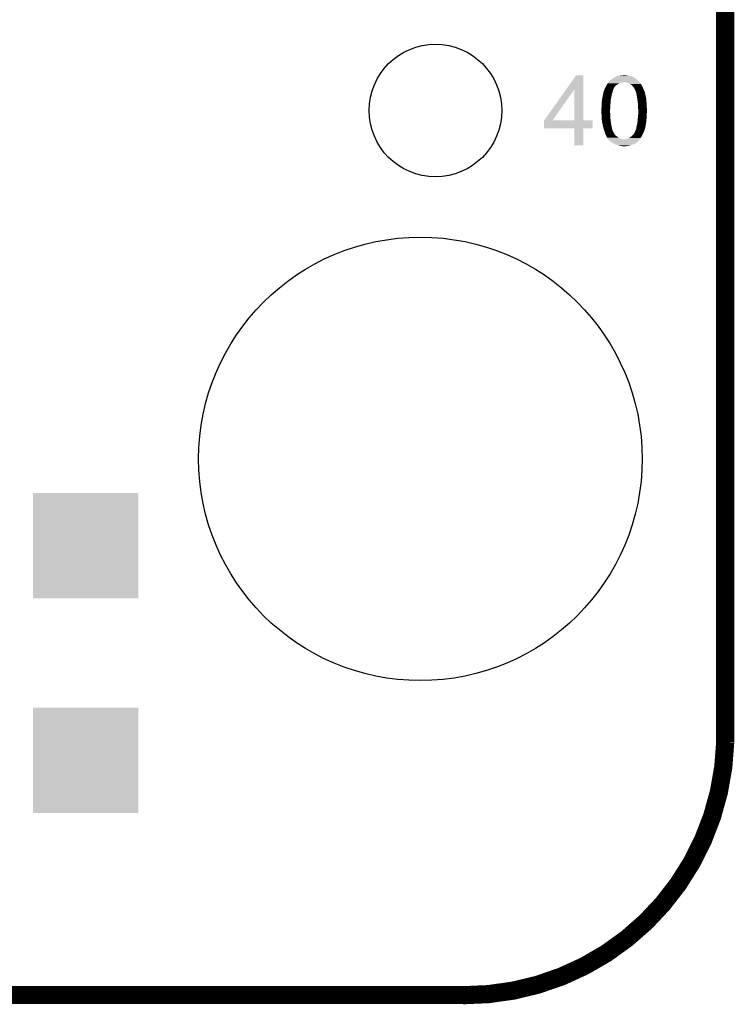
# Model space of a CAD drawing. Extents: x -9 to 122, y -9 to 65.
# Tile 193 of 256: x 112 to 122, y -9 to 5. Entities that reach past the tile are written whole.
import ezdxf

# ---------------------------------------------------------------- set-up
doc = ezdxf.new("R2010")
doc.units = 0
doc.layers.get('0').update_dxf_attribs({"linetype": 'CONTINUOUS'})
for name, color, linetype in [('CLICKER_4_FOR_R7FA4M2A_V100_GKO', 14, 'CONTINUOUS'), ('CLICKER_4_FOR_R7FA4M2A_V100_GTO', 12, 'CONTINUOUS'), ('CLICKER_4_FOR_R7FA4M2A_V100_GTS', 13, 'CONTINUOUS')]:
    doc.layers.add(name, color=color, linetype=linetype)

# ---------------------------------------------------------------- blocks, each defined once
blk = doc.blocks.new('SQUARE_168')
blk.add_solid([(0.7366, 0.7366), (0.7366, -0.7366), (-0.7366, 0.7366), (-0.7366, -0.7366)])
blk = doc.blocks.new('ROUND_36')
blk.add_circle((0, 0), 3.101)
blk = doc.blocks.new('ROUND_38')
blk.add_circle((0, 0), 0.927)

msp = doc.modelspace()

# ---------------------------------------------------------------- linework, layer by layer
at = {"layer": 'CLICKER_4_FOR_R7FA4M2A_V100_GKO', "const_width": 0.254}
for points in [[(121.5009, -4.96062), (121.5009, 60.833)], [(34.22396, -8.49884), (117.83568, -8.49884)]]:
    msp.add_lwpolyline(points, dxfattribs=at)
msp.add_lwpolyline([(117.83568, -8.50138, 0.4072922), (121.5009, -4.96062)], format="xyb", dxfattribs=at)
at = {"layer": 'CLICKER_4_FOR_R7FA4M2A_V100_GTO'}
for points in [[(119.278528, 4.168082), (119.415554, 4.361158), (119.514628, 4.168082), (119.51462, 4.361158)], [(119.415554, 4.361158), (119.41557, 4.36118), (119.51462, 4.361158), (119.41557, 4.36118)], [(119.869458, 4.2672), (119.883172, 4.282438), (120.303292, 4.2672), (120.291862, 4.282438)], [(119.883172, 4.282438), (119.88546, 4.28498), (120.291862, 4.282438), (120.288898, 4.28498)], [(119.88546, 4.28498), (119.89957, 4.29768), (120.288898, 4.28498), (120.27408, 4.29768)], [(119.89957, 4.29768), (119.91086, 4.30784), (120.27408, 4.29768), (120.261888, 4.30784)], [(119.91086, 4.30784), (119.913402, 4.31038), (120.261888, 4.30784), (120.25884, 4.31038)], [(119.913402, 4.31038), (119.915944, 4.31292), (120.25884, 4.31038), (120.255666, 4.31292)], [(119.915944, 4.31292), (119.923562, 4.315464), (120.255666, 4.31292), (120.252486, 4.315464)], [(119.923562, 4.315464), (119.92695, 4.32054), (120.252486, 4.315464), (120.24614, 4.32054)], [(119.92695, 4.32054), (119.928648, 4.323082), (120.24614, 4.32054), (120.241904, 4.323082)], [(119.928648, 4.323082), (119.938802, 4.325622), (120.241904, 4.323082), (120.23767, 4.325622)], [(119.938802, 4.325622), (119.942862, 4.32816), (120.23767, 4.325622), (120.233438, 4.32816)], [(119.942862, 4.32816), (119.950984, 4.333236), (120.233438, 4.32816), (120.225826, 4.333236)], [(119.950984, 4.333236), (119.95099, 4.33324), (120.225826, 4.333236), (120.223284, 4.33324)], [(119.95099, 4.33324), (119.95912, 4.33832), (120.223284, 4.33324), (120.215154, 4.33832)], [(119.95912, 4.33832), (119.978162, 4.345938), (120.215154, 4.33832), (120.202962, 4.345938)], [(119.978162, 4.345938), (119.984518, 4.34848), (120.202962, 4.345938), (120.190258, 4.34848)], [(119.984518, 4.34848), (119.992138, 4.35102), (120.190258, 4.34848), (120.177562, 4.35102)], [(119.992138, 4.35102), (120.014994, 4.358638), (120.177562, 4.35102), (120.154702, 4.358638)], [(120.014994, 4.358638), (120.015002, 4.35864), (120.154702, 4.358638), (120.154688, 4.35864)], [(120.015002, 4.35864), (120.03278, 4.36118), (120.154688, 4.35864), (120.13438, 4.36118)], [(120.03278, 4.36118), (120.05056, 4.36372), (120.13438, 4.36118), (120.1166, 4.36372)], [(120.05056, 4.36372), (120.088658, 4.36626), (120.1166, 4.36372), (120.101362, 4.36626)], [(118.968544, 3.731296), (119.278528, 4.168082), (119.085384, 3.731296), (119.392664, 4.168082)], [(119.392678, 3.73126), (119.392664, 4.168082), (119.514642, 3.73126), (119.514628, 4.168082)], [(119.798464, 4.122418), (119.802908, 4.1402), (119.923558, 4.122418), (119.92864, 4.1402)], [(119.802908, 4.1402), (119.80418, 4.145282), (119.92864, 4.1402), (119.929486, 4.145282)], [(119.80418, 4.145282), (119.804186, 4.147826), (119.929486, 4.145282), (119.92991, 4.147826)], [(119.804186, 4.147826), (119.806722, 4.150364), (119.92991, 4.147826), (119.930334, 4.150364)], [(119.806722, 4.150364), (119.80926, 4.155442), (119.930334, 4.150364), (119.931182, 4.155442)], [(119.80926, 4.155442), (119.811798, 4.16306), (119.931182, 4.155442), (119.935752, 4.16306)], [(119.811798, 4.16306), (119.813068, 4.168142), (119.935752, 4.16306), (119.938802, 4.168142)], [(119.813068, 4.168142), (119.81434, 4.173222), (119.938802, 4.168142), (119.939818, 4.173222)], [(119.81434, 4.173222), (119.81815, 4.180844), (119.939818, 4.173222), (119.941344, 4.180844)], [(119.81815, 4.180844), (119.81942, 4.18338), (119.941344, 4.180844), (119.943878, 4.18338)], [(119.81942, 4.18338), (119.820832, 4.185924), (119.943878, 4.18338), (119.94642, 4.185924)], [(119.820832, 4.185924), (119.825064, 4.193542), (119.94642, 4.185924), (119.948964, 4.193542)], [(119.825064, 4.193542), (119.826476, 4.196082), (119.948964, 4.193542), (119.951502, 4.196082)], [(119.826476, 4.196082), (119.83212, 4.20624), (119.951502, 4.196082), (119.959628, 4.20624)], [(119.83212, 4.20624), (119.839742, 4.221482), (119.959628, 4.20624), (119.971822, 4.221482)], [(119.839742, 4.221482), (119.843552, 4.229102), (119.971822, 4.221482), (119.981982, 4.229102)], [(119.843552, 4.229102), (119.844822, 4.23164), (119.981982, 4.229102), (119.986212, 4.23164)], [(119.844822, 4.23164), (119.848054, 4.23672), (119.986212, 4.23164), (119.99468, 4.23672)], [(119.848054, 4.23672), (119.856134, 4.24942), (119.99468, 4.23672), (120.01754, 4.24942)], [(119.856134, 4.24942), (119.8626, 4.25958), (120.01754, 4.24942), (120.037864, 4.25958)], [(119.8626, 4.25958), (119.862602, 4.259582), (120.037864, 4.25958), (120.037876, 4.259582)], [(119.862602, 4.259582), (119.864886, 4.262122), (120.037876, 4.259582), (120.055642, 4.262122)], [(119.864886, 4.262122), (119.869458, 4.2672), (120.055642, 4.262122), (120.070884, 4.2672)], [(120.116602, 4.264658), (120.101362, 4.2672), (120.305198, 4.264658), (120.303292, 4.2672)], [(120.13184, 4.25958), (120.116602, 4.264658), (120.309008, 4.25958), (120.305198, 4.264658)], [(120.144542, 4.2545), (120.13184, 4.25958), (120.312818, 4.2545), (120.309008, 4.25958)], [(120.167402, 4.2418), (120.144542, 4.2545), (120.322342, 4.2418), (120.312818, 4.2545)], [(120.171972, 4.23926), (120.167402, 4.2418), (120.32488, 4.23926), (120.322342, 4.2418)], [(120.185688, 4.23164), (120.171972, 4.23926), (120.32996, 4.23164), (120.32488, 4.23926)], [(120.190262, 4.229098), (120.185688, 4.23164), (120.330978, 4.229098), (120.32996, 4.23164)], [(120.19897, 4.218938), (120.190262, 4.229098), (120.33504, 4.218938), (120.330978, 4.229098)], [(120.205498, 4.21132), (120.19897, 4.218938), (120.339394, 4.21132), (120.33504, 4.218938)], [(120.215658, 4.20116), (120.205498, 4.21132), (120.3452, 4.20116), (120.339394, 4.21132)], [(120.218202, 4.198616), (120.215658, 4.20116), (120.346154, 4.198616), (120.3452, 4.20116)], [(120.220742, 4.19354), (120.218202, 4.198616), (120.348058, 4.19354), (120.346154, 4.198616)], [(120.22582, 4.188454), (120.220742, 4.19354), (120.349966, 4.188454), (120.348058, 4.19354)], [(120.225824, 4.185914), (120.22582, 4.188454), (120.350918, 4.185914), (120.349966, 4.188454)], [(120.229208, 4.18084), (120.225824, 4.185914), (120.35282, 4.18084), (120.350918, 4.185914)], [(120.23598, 4.170678), (120.229208, 4.18084), (120.357902, 4.170678), (120.35282, 4.18084)], [(120.2436, 4.155438), (120.23598, 4.170678), (120.36552, 4.155438), (120.357902, 4.170678)], [(120.24614, 4.150358), (120.2436, 4.155438), (120.367368, 4.150358), (120.36552, 4.155438)], [(120.25376, 4.127498), (120.24614, 4.150358), (120.37568, 4.127498), (120.367368, 4.150358)], [(119.774894, 3.9878), (119.77624, 4.010662), (119.89816, 3.9878), (119.899918, 4.010662)], [(119.77624, 4.010662), (119.777932, 4.02082), (119.899918, 4.010662), (119.9007, 4.02082)], [(119.777932, 4.02082), (119.783012, 4.0513), (119.9007, 4.02082), (119.90578, 4.0513)], [(119.783012, 4.0513), (119.78386, 4.05638), (119.90578, 4.0513), (119.906796, 4.05638)], [(119.78386, 4.05638), (119.793484, 4.102102), (119.906796, 4.05638), (119.915942, 4.102102)], [(119.793484, 4.102102), (119.79402, 4.10464), (119.915942, 4.102102), (119.916892, 4.10464)], [(119.79402, 4.10464), (119.798464, 4.122418), (119.916892, 4.10464), (119.923558, 4.122418)], [(120.25884, 4.10464), (120.25376, 4.127498), (120.381396, 4.10464), (120.37568, 4.127498)], [(120.260366, 4.097018), (120.25884, 4.10464), (120.3833, 4.097018), (120.381396, 4.10464)], [(120.260874, 4.094474), (120.260366, 4.097018), (120.383306, 4.094474), (120.3833, 4.097018)], [(120.261382, 4.091934), (120.260874, 4.094474), (120.38584, 4.091934), (120.383306, 4.094474)], [(120.26189, 4.089398), (120.261382, 4.091934), (120.385842, 4.089398), (120.38584, 4.091934)], [(120.263414, 4.081776), (120.26189, 4.089398), (120.38838, 4.081776), (120.385842, 4.089398)], [(120.26392, 4.07924), (120.263414, 4.081776), (120.388382, 4.07924), (120.38838, 4.081776)], [(120.265306, 4.071618), (120.26392, 4.07924), (120.388382, 4.071618), (120.388382, 4.07924)], [(120.266692, 4.063998), (120.265306, 4.071618), (120.39092, 4.063998), (120.388382, 4.071618)], [(120.269, 4.0513), (120.266692, 4.063998), (120.39346, 4.0513), (120.39092, 4.063998)], [(120.273356, 4.020818), (120.269, 4.0513), (120.39854, 4.020818), (120.39346, 4.0513)], [(120.275896, 4.00304), (120.273356, 4.020818), (120.39854, 4.00304), (120.39854, 4.020818)], [(120.27662, 3.99796), (120.275896, 4.00304), (120.399176, 3.99796), (120.39854, 4.00304)], [(120.278146, 3.98272), (120.27662, 3.99796), (120.40108, 3.98272), (120.399176, 3.99796)], [(119.76862, 3.896362), (119.771158, 3.9116), (119.892232, 3.896362), (119.89308, 3.9116)], [(119.76862, 3.86588), (119.76862, 3.896362), (119.89054, 3.86588), (119.892232, 3.896362)], [(119.76862, 3.865878), (119.76862, 3.86588), (119.89054, 3.865878), (119.89054, 3.86588)], [(119.76969, 3.845562), (119.76862, 3.865878), (119.89054, 3.845562), (119.89054, 3.865878)], [(119.771158, 3.9116), (119.77116, 3.911602), (119.89308, 3.9116), (119.89308, 3.911602)], [(119.77116, 3.94716), (119.7737, 3.96748), (119.89545, 3.94716), (119.896804, 3.96748)], [(119.77116, 3.911602), (119.77116, 3.94716), (119.89308, 3.911602), (119.89545, 3.94716)], [(119.7737, 3.96748), (119.774894, 3.9878), (119.896804, 3.96748), (119.89816, 3.9878)], [(120.279924, 3.964938), (120.278146, 3.98272), (120.40362, 3.964938), (120.40108, 3.98272)], [(120.2817, 3.947162), (120.279924, 3.964938), (120.40362, 3.947162), (120.40362, 3.964938)], [(120.2817, 3.91922), (120.2817, 3.947162), (120.40362, 3.91922), (120.40362, 3.947162)], [(120.2817, 3.90652), (120.2817, 3.91922), (120.404892, 3.90652), (120.40362, 3.91922)], [(120.283514, 3.893822), (120.2817, 3.90652), (120.40616, 3.893822), (120.404892, 3.90652)], [(120.28424, 3.888738), (120.283514, 3.893822), (120.40616, 3.888738), (120.40616, 3.893822)], [(120.28424, 3.837938), (120.28424, 3.888738), (120.40616, 3.837938), (120.40616, 3.888738)], [(118.96852, 3.619522), (118.968522, 3.731238), (119.646678, 3.619522), (119.6467, 3.731238)], [(118.968522, 3.73126), (118.968524, 3.731266), (119.392678, 3.73126), (119.341464, 3.731266)], [(118.968522, 3.731238), (118.968522, 3.73126), (119.6467, 3.731238), (119.514642, 3.73126)], [(118.968524, 3.731266), (118.968544, 3.731296), (119.341464, 3.731266), (119.085384, 3.731296)], [(119.770626, 3.82778), (119.76969, 3.845562), (119.89308, 3.82778), (119.89054, 3.845562)], [(119.77116, 3.81762), (119.770626, 3.82778), (119.89308, 3.81762), (119.89308, 3.82778)], [(119.771584, 3.810002), (119.77116, 3.81762), (119.89308, 3.810002), (119.89308, 3.81762)], [(119.772854, 3.78714), (119.771584, 3.810002), (119.89562, 3.78714), (119.89308, 3.810002)], [(119.7737, 3.7719), (119.772854, 3.78714), (119.89562, 3.7719), (119.89562, 3.78714)], [(119.774298, 3.761738), (119.7737, 3.7719), (119.89562, 3.761738), (119.89562, 3.7719)], [(119.775792, 3.73634), (119.774298, 3.761738), (119.89816, 3.73634), (119.89562, 3.761738)], [(119.77624, 3.72872), (119.775792, 3.73634), (119.89925, 3.72872), (119.89816, 3.73634)], [(119.78386, 3.68808), (119.77624, 3.72872), (119.905056, 3.68808), (119.89925, 3.72872)], [(120.27408, 3.71348), (120.274804, 3.723638), (120.396936, 3.71348), (120.39854, 3.723638)], [(120.274804, 3.723638), (120.27662, 3.74904), (120.39854, 3.723638), (120.39995, 3.74904)], [(120.27662, 3.74904), (120.279522, 3.76936), (120.39995, 3.74904), (120.40108, 3.76936)], [(120.279522, 3.76936), (120.2817, 3.7846), (120.40108, 3.76936), (120.403256, 3.7846)], [(120.2817, 3.7846), (120.281868, 3.78714), (120.403256, 3.7846), (120.40362, 3.78714)], [(120.281868, 3.78714), (120.284238, 3.822698), (120.40362, 3.78714), (120.40362, 3.822698)], [(120.284238, 3.822698), (120.28424, 3.8227), (120.40362, 3.822698), (120.40362, 3.8227)], [(120.28424, 3.8227), (120.28424, 3.837938), (120.40362, 3.8227), (120.40616, 3.837938)], [(119.392678, 3.6195), (118.96852, 3.619522), (119.646678, 3.6195), (119.646678, 3.619522)], [(119.39268, 3.619478), (119.392678, 3.6195), (119.51462, 3.619478), (119.646678, 3.6195)], [(119.3927, 3.385842), (119.39268, 3.619478), (119.514598, 3.385842), (119.51462, 3.619478)], [(119.78495, 3.683), (119.78386, 3.68808), (119.90578, 3.683), (119.905056, 3.68808)], [(119.790936, 3.65506), (119.78495, 3.683), (119.91086, 3.65506), (119.90578, 3.683)], [(119.79148, 3.65252), (119.790936, 3.65506), (119.911368, 3.65252), (119.91086, 3.65506)], [(119.796756, 3.62966), (119.79148, 3.65252), (119.91594, 3.62966), (119.911368, 3.65252)], [(119.7991, 3.619502), (119.796756, 3.62966), (119.918198, 3.619502), (119.91594, 3.62966)], [(119.80372, 3.606802), (119.7991, 3.619502), (119.92102, 3.606802), (119.918198, 3.619502)], [(119.809262, 3.59156), (119.80372, 3.606802), (119.926102, 3.59156), (119.92102, 3.606802)], [(119.811548, 3.583942), (119.809262, 3.59156), (119.92864, 3.583942), (119.926102, 3.59156)], [(119.81688, 3.56616), (119.811548, 3.583942), (119.937532, 3.56616), (119.92864, 3.583942)], [(120.241566, 3.578858), (120.2436, 3.58394), (120.36552, 3.578858), (120.36806, 3.58394)], [(120.2436, 3.58394), (120.245292, 3.589018), (120.36806, 3.58394), (120.3706, 3.589018)], [(120.245292, 3.589018), (120.24868, 3.59918), (120.3706, 3.589018), (120.37314, 3.59918)], [(120.24868, 3.59918), (120.253032, 3.60934), (120.37314, 3.59918), (120.375682, 3.60934)], [(120.253032, 3.60934), (120.256298, 3.616958), (120.375682, 3.60934), (120.37822, 3.616958)], [(120.256298, 3.616958), (120.258204, 3.632198), (120.37822, 3.616958), (120.383298, 3.632198)], [(120.258204, 3.632198), (120.25884, 3.63728), (120.383298, 3.632198), (120.384194, 3.63728)], [(120.25884, 3.63728), (120.26392, 3.66014), (120.384194, 3.63728), (120.38823, 3.66014)], [(120.26392, 3.66014), (120.268492, 3.67538), (120.38823, 3.66014), (120.39092, 3.67538)], [(120.268492, 3.67538), (120.27154, 3.685538), (120.39092, 3.67538), (120.392522, 3.685538)], [(120.27154, 3.685538), (120.27408, 3.71348), (120.392522, 3.685538), (120.396936, 3.71348)], [(119.817728, 3.56362), (119.81688, 3.56616), (119.9388, 3.56362), (119.937532, 3.56616)], [(119.823654, 3.545842), (119.817728, 3.56362), (119.948958, 3.545842), (119.9388, 3.56362)], [(119.8245, 3.543302), (119.823654, 3.545842), (119.951498, 3.543302), (119.948958, 3.545842)], [(119.824502, 3.5433), (119.8245, 3.543302), (119.951498, 3.5433), (119.951498, 3.543302)], [(119.82958, 3.533144), (119.824502, 3.5433), (119.956578, 3.533144), (119.951498, 3.5433)], [(119.83466, 3.52298), (119.82958, 3.533144), (119.966742, 3.52298), (119.956578, 3.533144)], [(119.835748, 3.520442), (119.83466, 3.52298), (119.969278, 3.520442), (119.966742, 3.52298)], [(119.841194, 3.50774), (119.835748, 3.520442), (119.98706, 3.50774), (119.969278, 3.520442)], [(119.84228, 3.505202), (119.841194, 3.50774), (119.990444, 3.505202), (119.98706, 3.50774)], [(119.849898, 3.492502), (119.84228, 3.505202), (120.007376, 3.492502), (119.990444, 3.505202)], [(119.8499, 3.4925), (119.849898, 3.492502), (120.007378, 3.4925), (120.007376, 3.492502)], [(119.857518, 3.482342), (119.8499, 3.4925), (120.025664, 3.482342), (120.007378, 3.4925)], [(119.858368, 3.4798), (119.857518, 3.482342), (120.030238, 3.4798), (120.025664, 3.482342)], [(119.86006, 3.474722), (119.858368, 3.4798), (120.044206, 3.474722), (120.030238, 3.4798)], [(119.862594, 3.469654), (119.86006, 3.474722), (120.058146, 3.469654), (120.044206, 3.474722)], [(119.86477, 3.469642), (119.862594, 3.469654), (120.058178, 3.469642), (120.058146, 3.469654)], [(119.865132, 3.46964), (119.86477, 3.469642), (120.070878, 3.46964), (120.058178, 3.469642)], [(119.86731, 3.4671), (119.865132, 3.46964), (120.08866, 3.4671), (120.070878, 3.46964)], [(119.880378, 3.45186), (119.86731, 3.4671), (120.291352, 3.45186), (120.303544, 3.4671)], [(119.883342, 3.44932), (119.880378, 3.45186), (120.28932, 3.44932), (120.291352, 3.45186)], [(119.89816, 3.43662), (119.883342, 3.44932), (120.275204, 3.43662), (120.28932, 3.44932)], [(120.096276, 3.4671), (120.101358, 3.469638), (120.303544, 3.4671), (120.305574, 3.469638)], [(120.101358, 3.469638), (120.1166, 3.47218), (120.305574, 3.469638), (120.307608, 3.47218)], [(120.1166, 3.47218), (120.125492, 3.47472), (120.307608, 3.47218), (120.30964, 3.47472)], [(120.125492, 3.47472), (120.13438, 3.477258), (120.30964, 3.47472), (120.311254, 3.477258)], [(120.13438, 3.477258), (120.15724, 3.48742), (120.311254, 3.477258), (120.31772, 3.48742)], [(120.15724, 3.48742), (120.180096, 3.50266), (120.31772, 3.48742), (120.32742, 3.50266)], [(120.180096, 3.50266), (120.1801, 3.502662), (120.32742, 3.50266), (120.32742, 3.502662)], [(120.1801, 3.502662), (120.192798, 3.510278), (120.32742, 3.502662), (120.33199, 3.510278)], [(120.192798, 3.510278), (120.210578, 3.528058), (120.33199, 3.510278), (120.34266, 3.528058)], [(120.210578, 3.528058), (120.21566, 3.53314), (120.34266, 3.528058), (120.344692, 3.53314)], [(120.21566, 3.53314), (120.225816, 3.545836), (120.344692, 3.53314), (120.34977, 3.545836)], [(120.225816, 3.545836), (120.22582, 3.548374), (120.34977, 3.545836), (120.350784, 3.548374)], [(120.22582, 3.548374), (120.228358, 3.55092), (120.350784, 3.548374), (120.351804, 3.55092)], [(120.228358, 3.55092), (120.229628, 3.55346), (120.351804, 3.55092), (120.35282, 3.55346)], [(120.229628, 3.55346), (120.2309, 3.556), (120.35282, 3.55346), (120.354724, 3.556)], [(120.2309, 3.556), (120.233438, 3.563618), (120.354724, 3.556), (120.360438, 3.563618)], [(120.233438, 3.563618), (120.23344, 3.56362), (120.360438, 3.563618), (120.360438, 3.56362)], [(120.23344, 3.56362), (120.238518, 3.571238), (120.360438, 3.56362), (120.362978, 3.571238)], [(120.238518, 3.571238), (120.241566, 3.578858), (120.362978, 3.571238), (120.36552, 3.578858)], [(119.514598, 3.38582), (119.3927, 3.385842), (119.514598, 3.38582), (119.514598, 3.385842)], [(119.912384, 3.42646), (119.89816, 3.43662), (120.263914, 3.42646), (120.275204, 3.43662)], [(119.912414, 3.426438), (119.912384, 3.42646), (120.26138, 3.426438), (120.263914, 3.42646)], [(119.915948, 3.423914), (119.912414, 3.426438), (120.261374, 3.423914), (120.26138, 3.426438)], [(119.923054, 3.418838), (119.915948, 3.423914), (120.256296, 3.418838), (120.261374, 3.423914)], [(119.926608, 3.4163), (119.923054, 3.418838), (120.251218, 3.4163), (120.256296, 3.418838)], [(119.930168, 3.413756), (119.926608, 3.4163), (120.243598, 3.413756), (120.251218, 3.4163)], [(119.933718, 3.41122), (119.930168, 3.413756), (120.24106, 3.41122), (120.243598, 3.413756)], [(119.942608, 3.40614), (119.933718, 3.41122), (120.235976, 3.40614), (120.24106, 3.41122)], [(119.951498, 3.40106), (119.942608, 3.40614), (120.222432, 3.40106), (120.235976, 3.40614)], [(119.957428, 3.39852), (119.951498, 3.40106), (120.21566, 3.39852), (120.222432, 3.40106)], [(119.969278, 3.393442), (119.957428, 3.39852), (120.202964, 3.393442), (120.21566, 3.39852)], [(119.989594, 3.38836), (119.969278, 3.393442), (120.190262, 3.38836), (120.202964, 3.393442)], [(119.9896, 3.388358), (119.989594, 3.38836), (120.190254, 3.388358), (120.190262, 3.38836)], [(120.00484, 3.38328), (119.9896, 3.388358), (120.17502, 3.38328), (120.190254, 3.388358)], [(120.022618, 3.3782), (120.00484, 3.38328), (120.15978, 3.3782), (120.17502, 3.38328)], [(120.0531, 3.37312), (120.022618, 3.3782), (120.126762, 3.37312), (120.15978, 3.3782)], [(120.063258, 3.37058), (120.0531, 3.37312), (120.088662, 3.37058), (120.126762, 3.37312)]]:
    msp.add_solid(points, dxfattribs=at)

# ---------------------------------------------------------------- block references
at = {"layer": 'CLICKER_4_FOR_R7FA4M2A_V100_GTS'}
for name, p in [('ROUND_38', (117.4496, 3.87096)), ('ROUND_36', (117.23878, -1.00076)), ('SQUARE_168', (112.5601, -2.21488)), ('SQUARE_168', (112.5601, -5.21462))]:
    msp.add_blockref(name, p, dxfattribs=at)

doc.saveas('drawing.dxf')
